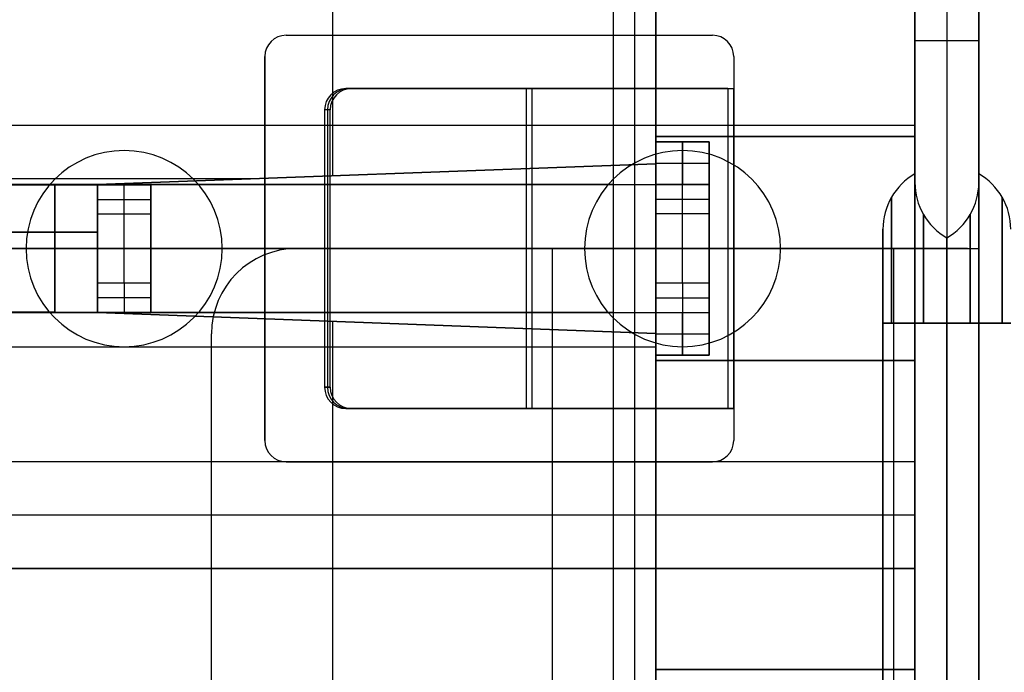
# Model space of a CAD drawing. Extents: x -64 to 57, y 4 to 161.
# Tile 30 of 256: x -50.68 to -46.06, y 39.17 to 42.23. Entities that reach past the tile are written whole.
import ezdxf

# ---------------------------------------------------------------- set-up
doc = ezdxf.new("R2010")
doc.units = 0
doc.layers.add('DEFAULT', color=7, linetype='CONTINUOUS')

msp = doc.modelspace()

# ---------------------------------------------------------------- linework, layer by layer
at = {"layer": 'DEFAULT', "color": 254}
for p, q in [((-46.4771, 43.9065, 38.0966), (-46.4771, 41.7337, 38.0966)), ((-46.4771, 43.5065, 39.2316), (-46.4771, 31.8065, 39.2316)), ((-46.4771, 31.8065, 45.7841), (-46.4771, 43.5065, 45.7841)), ((-46.1771, 31.8065, 39.2316), (-46.1771, 43.5065, 39.2316)), ((-46.1771, 31.8065, 45.7841), (-46.1771, 43.5065, 45.7841)), ((-46.4771, 41.1565, 52.3366), (-46.4771, 43.1065, 52.3366)), ((-46.3271, 43.1065, 52.3366), (-46.3271, 41.1565, 52.3366)), ((-46.1771, 41.1565, 52.3366), (-46.1771, 43.1065, 52.3366)), ((-49.2096, 42.4065, 40.0966), (-49.2096, 41.4976, 40.0966)), ((-47.8921, 42.4065, 52.3366), (-47.8921, 32.9065, 52.3366)), ((-47.7921, 42.4065, 52.2366), (-47.7921, 32.9065, 52.2366)), ((-47.6921, 32.9065, 51.4966), (-47.6921, 42.4065, 51.4966)), ((-47.6921, 32.9065, 52.1366), (-47.6921, 42.4065, 52.1366)), ((-47.6921, 42.4065, 51.8166), (-47.6921, 32.9065, 51.8166)), ((-46.4771, 41.6815, 40.0966), (-46.4771, 42.4065, 40.0966)), ((-46.4771, 42.1315, 52.3366), (-46.1771, 42.1315, 52.3366)), ((-46.4771, 41.7337, 38.0966), (-59.2471, 41.7337, 38.0966)), ((-46.4771, 41.7337, 37.6966), (-59.2471, 41.7337, 37.6966)), ((-46.4771, 41.7337, 37.8966), (-59.2471, 41.7337, 37.8966)), ((-46.4771, 41.7337, 37.6966), (-46.4771, 41.6815, 37.6966)), ((-46.4771, 41.7337, 38.0966), (-46.4771, 41.7337, 37.6966)), ((-47.6921, 41.5542, 40.0966), (-47.6921, 41.6815, 40.0966)), ((-47.6921, 41.6815, 40.0966), (-46.4771, 41.6815, 40.0966)), ((-47.6921, 41.6815, 40.0966), (-47.6921, 41.6815, 37.6966)), ((-47.6921, 41.6815, 37.6966), (-46.4771, 41.6815, 37.6966)), ((-47.6921, 41.5542, 37.6966), (-47.6921, 41.6815, 37.6966)), ((-46.4771, 41.6815, 38.8966), (-47.6921, 41.6815, 38.8966)), ((-47.6921, 41.6815, 38.8966), (-47.6921, 41.5542, 38.8966)), ((-47.0846, 41.6815, 37.6966), (-47.0846, 41.6815, 40.0966)), ((-46.4771, 41.6815, 37.6966), (-46.4771, 41.6815, 40.0966)), ((-47.6921, 41.6565, 39.8016), (-47.4421, 41.6565, 39.8016)), ((-47.6921, 41.4565, 40.0516), (-47.6921, 41.6565, 39.8016)), ((-47.6921, 41.6565, 38.3016), (-47.4421, 41.6565, 38.3016)), ((-47.6921, 41.6565, 39.8016), (-47.6921, 41.6565, 38.3016)), ((-47.6921, 41.6565, 38.3016), (-47.6921, 41.4565, 38.0516)), ((-47.4421, 41.6565, 39.0516), (-47.6921, 41.6565, 39.0516)), ((-47.5671, 41.4565, 40.0516), (-47.5671, 41.6565, 39.8016)), ((-47.5671, 41.6565, 39.8016), (-47.5671, 41.6565, 38.3016)), ((-47.5671, 41.6565, 38.3016), (-47.5671, 41.4565, 38.0516)), ((-47.4421, 41.6565, 38.3016), (-47.4421, 41.6565, 39.8016)), ((-47.4421, 41.6565, 39.8016), (-47.4421, 41.4565, 40.0516)), ((-47.4421, 41.4565, 38.0516), (-47.4421, 41.6565, 38.3016)), ((-47.6921, 41.6179, 40.0966), (-47.6921, 41.6179, 37.6966)), ((-50.3121, 41.4565, 40.0966), (-47.6921, 41.5542, 40.0966)), ((-47.6921, 41.5542, 37.6966), (-50.3121, 41.4565, 37.6966)), ((-47.6921, 41.5542, 38.8966), (-50.3121, 41.4565, 38.8966)), ((-47.6921, 41.5565, 39.9266), (-47.4421, 41.5565, 39.9266)), ((-47.6921, 41.5565, 38.1766), (-47.4421, 41.5565, 38.1766)), ((-47.6921, 41.5542, 40.0966), (-47.6921, 41.5542, 37.6966)), ((-49.5815, 41.4837, 37.6966), (-59.2471, 41.4837, 37.6966)), ((-49.0021, 41.5054, 37.6966), (-49.0021, 41.5054, 40.0966)), ((-50.9971, 41.4565, 51.4966), (-47.8921, 41.4565, 51.4966)), ((-47.8921, 41.4565, 51.2466), (-50.9971, 41.4565, 51.2466)), ((-50.9971, 41.4547, 42.7466), (-50.5121, 41.4547, 42.7466)), ((-50.5121, 41.4547, 42.9966), (-50.9971, 41.4547, 42.9966)), ((-50.5296, 41.4547, 42.9966), (-50.5296, 41.4547, 42.7466)), ((-50.5121, 41.4547, 42.7466), (-50.5121, 40.8583, 42.7466)), ((-50.5121, 40.8583, 42.9966), (-50.5121, 41.4547, 42.9966)), ((-50.3121, 40.8565, 40.0966), (-50.3121, 41.4565, 40.0966)), ((-50.3121, 41.4565, 37.6966), (-50.3121, 41.4565, 40.0966)), ((-50.3121, 41.2337, 37.6966), (-50.3121, 41.4565, 37.6966)), ((-50.3121, 41.4565, 38.8966), (-50.3121, 40.8565, 38.8966)), ((-50.3121, 40.8583, 42.5466), (-50.3121, 41.4547, 42.5466)), ((-50.3121, 41.4547, 42.5466), (-50.3121, 41.4547, 35.1629)), ((-50.3121, 41.4547, 35.1629), (-50.3121, 41.319, 34.9016)), ((-50.3121, 41.4547, 35.1629), (-50.0621, 41.4547, 35.1629)), ((-50.3121, 40.8583, 38.7241), (-50.3121, 41.4547, 38.7241)), ((-50.3121, 41.4547, 39.0798), (-50.0621, 41.4547, 39.0798)), ((-50.1871, 41.319, 34.9016), (-50.1871, 41.4547, 35.1629)), ((-50.0621, 40.8583, 42.5466), (-50.0621, 41.4547, 42.5466)), ((-50.0621, 41.4547, 35.1629), (-50.0621, 41.4547, 42.5466)), ((-50.0621, 41.319, 34.9016), (-50.0621, 41.4547, 35.1629)), ((-50.0621, 41.4547, 38.7241), (-50.0621, 40.8583, 38.7241)), ((-49.2196, 41.4565, 51.2466), (-49.2196, 41.4565, 51.4966)), ((-47.8921, 41.4565, 51.4966), (-47.8921, 40.8565, 51.4966)), ((-47.8921, 41.4565, 51.2466), (-47.8921, 40.8565, 51.2466)), ((-47.4421, 41.4565, 40.0516), (-47.6921, 41.4565, 40.0516)), ((-47.6921, 41.4565, 40.0516), (-47.6921, 41.4565, 51.0466)), ((-47.6921, 41.4565, 38.0516), (-47.4421, 41.4565, 38.0516)), ((-47.4421, 41.4565, 35.1164), (-47.6921, 41.4565, 35.1164)), ((-47.6921, 41.4565, 35.1164), (-47.6921, 41.4565, 38.0516)), ((-47.6921, 41.319, 34.8516), (-47.6921, 41.4565, 35.1164)), ((-47.6921, 40.8565, 51.0466), (-47.6921, 41.4565, 51.0466)), ((-47.6921, 41.4565, 45.7741), (-47.4421, 41.4565, 45.7741)), ((-47.6921, 41.4565, 36.584), (-47.4421, 41.4565, 36.584)), ((-47.6921, 40.8565, 42.9491), (-47.6921, 41.4565, 42.9491)), ((-47.5671, 41.4565, 35.1164), (-47.5671, 41.4565, 38.0516)), ((-47.5671, 41.319, 34.8516), (-47.5671, 41.4565, 35.1164)), ((-47.4421, 41.4565, 35.1164), (-47.4421, 41.4565, 38.0516)), ((-47.4421, 41.4565, 40.0516), (-47.4421, 41.4565, 51.0466)), ((-47.4421, 41.4565, 51.0466), (-47.4421, 40.8565, 51.0466)), ((-47.4421, 41.319, 34.8516), (-47.4421, 41.4565, 35.1164)), ((-47.4421, 41.4565, 42.9491), (-47.4421, 40.8565, 42.9491)), ((-50.3121, 41.3868, 35.0323), (-50.0621, 41.3868, 35.0323)), ((-47.6921, 41.3877, 34.984), (-47.4421, 41.3877, 34.984)), ((-50.3121, 41.319, 34.9016), (-50.3121, 40.994, 34.9016)), ((-50.3121, 41.319, 34.9016), (-50.0621, 41.319, 34.9016)), ((-50.1871, 40.994, 34.9016), (-50.1871, 41.319, 34.9016)), ((-50.0621, 40.994, 34.9016), (-50.0621, 41.319, 34.9016)), ((-47.4421, 41.319, 34.8516), (-47.6921, 41.319, 34.8516)), ((-47.6921, 40.994, 34.8516), (-47.6921, 41.319, 34.8516)), ((-47.5671, 40.994, 34.8516), (-47.5671, 41.319, 34.8516)), ((-47.4421, 40.994, 34.8516), (-47.4421, 41.319, 34.8516)), ((-59.2471, 41.2337, 37.6966), (-50.3121, 41.2337, 37.6966)), ((-59.2471, 41.2337, 38.0966), (-50.3121, 41.2337, 38.0966)), ((-50.3121, 41.2337, 37.8966), (-59.2471, 41.2337, 37.8966)), ((-50.3121, 41.2337, 37.6966), (-50.3121, 41.2337, 38.0966)), ((-50.3121, 41.2337, 38.0966), (-50.3121, 40.8565, 38.0966)), ((-46.6271, 34.0663, 45.0341), (-46.6271, 41.2467, 45.0341)), ((-46.3271, 34.1065, 48.4366), (-46.3271, 41.2065, 48.4366)), ((-46.3271, 34.1065, 41.6316), (-46.3271, 41.2065, 41.6316)), ((-46.3271, 34.1065, 45.0341), (-46.3271, 41.2065, 45.0341)), ((-54.1771, 41.1565, 51.4966), (-47.8921, 41.1565, 51.4966)), ((-47.8921, 41.1565, 51.2466), (-54.1771, 41.1565, 51.2466)), ((-50.5121, 41.1565, 42.7466), (-54.1771, 41.1565, 42.7466)), ((-54.1771, 41.1565, 42.9966), (-50.5121, 41.1565, 42.9966)), ((-50.3121, 41.1565, 42.5466), (-50.3121, 41.1565, 34.9016)), ((-50.3121, 41.1565, 34.9016), (-50.0621, 41.1565, 34.9016)), ((-50.3121, 41.1565, 40.0966), (-50.3121, 41.1565, 38.0966)), ((-50.0621, 41.1565, 42.5466), (-50.0621, 41.1565, 34.9016)), ((-49.3771, 41.1565, 52.4366), (-46.5771, 41.1565, 52.4366)), ((-49.3771, 41.1565, 52.7366), (-49.3771, 41.1565, 52.4366)), ((-46.5771, 41.1565, 52.7366), (-49.3771, 41.1565, 52.7366)), ((-46.2307, 41.1565, 52.5366), (-49.3771, 41.1565, 52.5366)), ((-48.1771, 38.2065, 52.4366), (-48.1771, 41.1565, 52.4366)), ((-48.1771, 38.2065, 52.7366), (-48.1771, 41.1565, 52.7366)), ((-47.7771, 41.1565, 52.7366), (-47.7771, 41.1565, 52.4366)), ((-47.6921, 41.1565, 34.8516), (-47.4421, 41.1565, 34.8516)), ((-47.6921, 41.1565, 51.0466), (-47.6921, 41.1565, 34.8516)), ((-47.4421, 41.1565, 51.0466), (-47.4421, 41.1565, 34.8516)), ((-46.5771, 41.1565, 52.4366), (-46.5771, 34.1565, 52.4366)), ((-46.5771, 41.1565, 52.7366), (-46.5771, 34.1565, 52.7366)), ((-46.4771, 34.1565, 52.3366), (-46.4771, 41.1565, 52.3366)), ((-46.4771, 41.1565, 52.3366), (-46.1771, 41.1565, 52.3366)), ((-46.1771, 34.1565, 52.3366), (-46.1771, 41.1565, 52.3366)), ((-50.3121, 40.994, 34.9016), (-50.3121, 40.8583, 35.1629)), ((-50.0621, 40.994, 34.9016), (-50.3121, 40.994, 34.9016)), ((-50.1871, 40.994, 34.9016), (-50.1871, 40.8583, 35.1629)), ((-50.0621, 40.8583, 35.1629), (-50.0621, 40.994, 34.9016)), ((-47.4421, 40.994, 34.8516), (-47.6921, 40.994, 34.8516)), ((-47.6921, 40.994, 34.8516), (-47.6921, 40.8565, 35.1164)), ((-47.5671, 40.994, 34.8516), (-47.5671, 40.8565, 35.1164)), ((-47.4421, 40.8565, 35.1164), (-47.4421, 40.994, 34.8516)), ((-50.3121, 40.9261, 35.0323), (-50.0621, 40.9261, 35.0323)), ((-47.6921, 40.9252, 34.984), (-47.4421, 40.9252, 34.984)), ((-50.5121, 40.8583, 42.7466), (-50.9971, 40.8583, 42.7466)), ((-50.9971, 40.8583, 42.9966), (-50.5121, 40.8583, 42.9966)), ((-50.9971, 40.8565, 51.4966), (-47.8921, 40.8565, 51.4966)), ((-47.8921, 40.8565, 51.2466), (-50.9971, 40.8565, 51.2466)), ((-50.5296, 40.8583, 42.9966), (-50.5296, 40.8583, 42.7466)), ((-50.3121, 40.8583, 42.5466), (-50.3121, 40.8583, 35.1629)), ((-50.3121, 40.8583, 35.1629), (-50.0621, 40.8583, 35.1629)), ((-50.3121, 40.8583, 39.0798), (-50.0621, 40.8583, 39.0798)), ((-50.3121, 40.8565, 40.0966), (-50.3121, 40.8565, 38.0966)), ((-47.6921, 40.7587, 40.0966), (-50.3121, 40.8565, 40.0966)), ((-50.3121, 40.8565, 38.0966), (-47.6921, 40.7587, 38.0966)), ((-50.3121, 40.8565, 39.0966), (-47.6921, 40.7587, 39.0966)), ((-50.0621, 40.8583, 35.1629), (-50.0621, 40.8583, 42.5466)), ((-49.2196, 40.8565, 51.2466), (-49.2196, 40.8565, 51.4966)), ((-47.6921, 40.8565, 40.0516), (-47.4421, 40.8565, 40.0516)), ((-47.6921, 40.6565, 39.8016), (-47.6921, 40.8565, 40.0516)), ((-47.6921, 40.8565, 40.0516), (-47.6921, 40.8565, 51.0466)), ((-47.6921, 40.8565, 35.1164), (-47.4421, 40.8565, 35.1164)), ((-47.6921, 40.8565, 35.1164), (-47.6921, 40.8565, 38.0516)), ((-47.6921, 40.8565, 38.0516), (-47.4421, 40.8565, 38.0516)), ((-47.6921, 40.8565, 38.0516), (-47.6921, 40.6565, 38.3016)), ((-47.6921, 40.8565, 45.7741), (-47.4421, 40.8565, 45.7741)), ((-47.6921, 40.8565, 36.584), (-47.4421, 40.8565, 36.584)), ((-47.5671, 40.6565, 39.8016), (-47.5671, 40.8565, 40.0516)), ((-47.5671, 40.8565, 35.1164), (-47.5671, 40.8565, 38.0516)), ((-47.5671, 40.8565, 38.0516), (-47.5671, 40.6565, 38.3016)), ((-47.4421, 40.8565, 38.0516), (-47.4421, 40.8565, 35.1164)), ((-47.4421, 40.8565, 51.0466), (-47.4421, 40.8565, 40.0516)), ((-47.4421, 40.8565, 40.0516), (-47.4421, 40.6565, 39.8016)), ((-47.4421, 40.6565, 38.3016), (-47.4421, 40.8565, 38.0516)), ((-49.2096, 40.8154, 40.0966), (-49.2096, 38.9976, 40.0966)), ((-49.0021, 40.8076, 38.0966), (-49.0021, 40.8076, 40.0966)), ((-46.6271, 40.8065, 45.4743), (-46.6271, 34.5065, 45.4743)), ((-46.6271, 40.8065, 44.5939), (-46.6271, 34.5065, 44.5939)), ((-46.4771, 40.8065, 45.7341), (-46.4771, 34.5065, 45.7341)), ((-46.4771, 34.5065, 44.3341), (-46.4771, 40.8065, 44.3341)), ((-46.4771, 40.8065, 49.0964), (-46.4771, 34.5065, 49.0964)), ((-46.4771, 34.5065, 47.7768), (-46.4771, 40.8065, 47.7768)), ((-46.4771, 40.8065, 42.2914), (-46.4771, 34.5065, 42.2914)), ((-46.4771, 34.5065, 40.9718), (-46.4771, 40.8065, 40.9718)), ((-46.3271, 40.8065, 48.8366), (-46.3271, 34.5065, 48.8366)), ((-46.3271, 40.8065, 42.0316), (-46.3271, 34.5065, 42.0316)), ((-46.3271, 34.5065, 48.0366), (-46.3271, 40.8065, 48.0366)), ((-46.3271, 34.5065, 41.2316), (-46.3271, 40.8065, 41.2316)), ((-46.3271, 40.8065, 44.6341), (-46.3271, 34.5065, 44.6341)), ((-46.3271, 34.5065, 45.4341), (-46.3271, 40.8065, 45.4341)), ((-46.1771, 40.8065, 42.3316), (-46.1771, 34.5065, 42.3316)), ((-46.1771, 34.5065, 40.9316), (-46.1771, 40.8065, 40.9316)), ((-46.1771, 40.8065, 49.1366), (-46.1771, 34.5065, 49.1366)), ((-46.1771, 34.5065, 47.7366), (-46.1771, 40.8065, 47.7366)), ((-46.1771, 40.8065, 45.6939), (-46.1771, 34.5065, 45.6939)), ((-46.1771, 34.5065, 44.3743), (-46.1771, 40.8065, 44.3743)), ((-49.7771, 34.5565, 52.4366), (-49.7771, 40.7565, 52.4366)), ((-49.7771, 40.7565, 52.4366), (-49.7771, 40.7565, 52.7366)), ((-49.7771, 34.5565, 52.7366), (-49.7771, 40.7565, 52.7366)), ((-49.7771, 34.5565, 52.5866), (-49.7771, 40.7565, 52.5866)), ((-47.6921, 40.6315, 40.0966), (-47.6921, 40.7587, 40.0966)), ((-47.6921, 40.7587, 38.0966), (-47.6921, 40.7587, 40.0966)), ((-47.6921, 40.7587, 38.0966), (-47.6921, 40.6315, 38.0966)), ((-47.6921, 40.7587, 39.0966), (-47.6921, 40.6315, 39.0966)), ((-47.6921, 40.7565, 39.9266), (-47.4421, 40.7565, 39.9266)), ((-47.6921, 40.7565, 38.1766), (-47.4421, 40.7565, 38.1766)), ((-59.2471, 40.6951, 38.0966), (-47.6921, 40.6951, 38.0966)), ((-47.6921, 40.6951, 40.0966), (-47.6921, 40.6951, 38.0966)), ((-47.6921, 40.6565, 39.8016), (-47.4421, 40.6565, 39.8016)), ((-47.6921, 40.6565, 38.3016), (-47.6921, 40.6565, 39.8016)), ((-47.4421, 40.6565, 38.3016), (-47.6921, 40.6565, 38.3016)), ((-47.6921, 40.6565, 39.0516), (-47.4421, 40.6565, 39.0516)), ((-47.5671, 40.6565, 39.8016), (-47.5671, 40.6565, 38.3016)), ((-47.4421, 40.6565, 39.8016), (-47.4421, 40.6565, 38.3016)), ((-46.4771, 40.6315, 40.0966), (-47.6921, 40.6315, 40.0966)), ((-47.6921, 40.6315, 38.0966), (-46.4771, 40.6315, 38.0966)), ((-47.6921, 40.6315, 38.0966), (-47.6921, 40.6315, 40.0966)), ((-46.4771, 40.6315, 39.0966), (-47.6921, 40.6315, 39.0966)), ((-47.0846, 40.6315, 40.0966), (-47.0846, 40.6315, 38.0966)), ((-46.4771, 39.1815, 40.0966), (-46.4771, 40.6315, 40.0966)), ((-46.4771, 40.6315, 38.0966), (-46.4771, 40.1565, 38.0966)), ((-46.4771, 40.6315, 40.0966), (-46.4771, 40.6315, 38.0966)), ((-46.4771, 40.6315, 38.8966), (-46.4771, 39.1815, 38.8966)), ((-46.4771, 40.1565, 38.0966), (-59.2471, 40.1565, 38.0966)), ((-46.4771, 40.1565, 37.6966), (-59.2471, 40.1565, 37.6966)), ((-46.4771, 40.1565, 37.8966), (-59.2471, 40.1565, 37.8966)), ((-46.4771, 40.1565, 38.0966), (-46.4771, 40.1565, 37.6966)), ((-46.4771, 40.1565, 37.6966), (-46.4771, 39.6565, 37.6966)), ((-46.4771, 39.9065, 37.6966), (-59.2471, 39.9065, 37.6966)), ((-46.4771, 39.9065, 40.0966), (-46.4771, 39.9065, 37.6966)), ((-59.2471, 39.6565, 38.0966), (-46.4771, 39.6565, 38.0966)), ((-59.2471, 39.6565, 37.6966), (-46.4771, 39.6565, 37.6966)), ((-46.4771, 39.6565, 37.8966), (-59.2471, 39.6565, 37.8966)), ((-46.4771, 39.6565, 38.0966), (-46.4771, 39.1815, 38.0966)), ((-46.4771, 39.6565, 37.6966), (-46.4771, 39.6565, 38.0966)), ((-47.6921, 39.0542, 40.0966), (-47.6921, 39.1815, 40.0966)), ((-47.6921, 39.1815, 40.0966), (-46.4771, 39.1815, 40.0966)), ((-46.4771, 39.1815, 38.0966), (-47.6921, 39.1815, 38.0966)), ((-47.6921, 39.1815, 38.0966), (-47.6921, 39.0542, 38.0966)), ((-47.6921, 39.1815, 40.0966), (-47.6921, 39.1815, 38.0966)), ((-47.6921, 39.1815, 39.0966), (-47.6921, 39.0542, 39.0966)), ((-46.4771, 39.1815, 39.0966), (-47.6921, 39.1815, 39.0966)), ((-47.0846, 39.1815, 38.0966), (-47.0846, 39.1815, 40.0966)), ((-46.4771, 39.1815, 38.0966), (-46.4771, 39.1815, 40.0966))]:
    msp.add_line(p, q, dxfattribs=at)
at = {"layer": 'DEFAULT'}
for p, q in [((-46.1771, 31.5065, 52.7366), (-46.1771, 43.8065, 52.7366)), ((-46.1771, 43.8065, 53.0366), (-46.1771, 31.5065, 53.0366)), ((-49.4271, 42.1565, 53.0366), (-47.4271, 42.1565, 53.0366)), ((-49.4271, 42.1565, 52.7366), (-47.4271, 42.1565, 52.7366)), ((-49.4271, 42.1565, 53.0366), (-49.4271, 42.1565, 52.7366)), ((-49.4271, 42.1565, 52.8866), (-47.4271, 42.1565, 52.8866)), ((-48.4271, 42.1565, 52.7366), (-48.4271, 42.1565, 53.0366)), ((-47.4271, 42.1565, 52.7366), (-47.4271, 42.1565, 53.0366)), ((-49.5271, 40.2565, 53.0366), (-49.5271, 42.0565, 53.0366)), ((-49.5271, 40.2565, 52.7366), (-49.5271, 42.0565, 52.7366)), ((-49.5271, 42.0565, 53.0366), (-49.5271, 42.0565, 52.7366)), ((-49.5271, 42.0565, 52.8866), (-49.5271, 40.2565, 52.8866)), ((-47.3271, 42.0565, 53.0366), (-47.3271, 41.9065, 53.0366)), ((-47.3271, 42.0565, 52.7366), (-47.3271, 41.9065, 52.7366)), ((-47.3271, 42.0565, 52.7366), (-47.3271, 42.0565, 53.0366)), ((-47.3271, 42.0565, 52.8866), (-47.3271, 41.9065, 52.8866)), ((-47.3271, 41.9815, 52.7366), (-47.3271, 41.9815, 53.0366)), ((-47.3542, 41.9065, 53.0354), (-49.1469, 41.9065, 52.8785)), ((-49.1469, 41.9065, 52.8785), (-49.1207, 41.9065, 52.5797)), ((-49.1407, 41.9065, 52.8081), (-47.3271, 41.9065, 52.8081)), ((-49.1207, 41.9065, 52.5797), (-47.328, 41.9065, 52.7365)), ((-48.3003, 41.9065, 52.9526), (-48.3003, 40.4065, 52.9526)), ((-48.2742, 41.9065, 52.6537), (-48.2742, 40.4065, 52.6537)), ((-48.237, 41.9065, 52.9581), (-48.237, 41.9065, 52.657)), ((-47.3542, 41.9065, 53.0354), (-47.3542, 40.4065, 53.0354)), ((-47.328, 41.9065, 52.7365), (-47.328, 40.4065, 52.7365)), ((-47.3271, 41.9065, 53.0366), (-47.3271, 40.4065, 53.0366)), ((-47.3271, 41.9065, 52.7366), (-47.3271, 40.4065, 52.7366)), ((-47.3271, 41.9065, 53.0366), (-47.3271, 41.9065, 52.7366)), ((-49.2465, 41.8065, 52.8698), (-49.2465, 40.5065, 52.8698)), ((-49.2204, 41.8065, 52.571), (-49.2465, 41.8065, 52.8698)), ((-49.2334, 41.8065, 52.7204), (-49.2334, 40.5065, 52.7204)), ((-49.2204, 40.5065, 52.571), (-49.2204, 41.8065, 52.571)), ((-49.5271, 41.1565, 53.0366), (-49.5271, 41.1565, 52.7366)), ((-47.3542, 41.1565, 53.0354), (-49.2465, 41.1565, 52.8698)), ((-49.2204, 41.1565, 52.571), (-49.2465, 41.1565, 52.8698)), ((-47.328, 41.1565, 52.7365), (-49.2204, 41.1565, 52.571)), ((-49.2465, 40.5065, 52.8698), (-49.2204, 40.5065, 52.571)), ((-49.2204, 40.5065, 52.571), (-49.2465, 40.5065, 52.8698)), ((-49.1469, 40.4065, 52.8785), (-47.3542, 40.4065, 53.0354)), ((-49.1207, 40.4065, 52.5797), (-49.1469, 40.4065, 52.8785)), ((-49.1407, 40.4065, 52.8081), (-47.3271, 40.4065, 52.8081)), ((-47.328, 40.4065, 52.7365), (-49.1207, 40.4065, 52.5797)), ((-48.237, 40.4065, 52.657), (-48.237, 40.4065, 52.9581)), ((-47.3271, 40.4065, 53.0366), (-47.3271, 40.2565, 53.0366)), ((-47.3271, 40.4065, 52.7366), (-47.3271, 40.2565, 52.7366)), ((-47.3271, 40.4065, 52.7366), (-47.3271, 40.4065, 53.0366)), ((-47.3271, 40.4065, 52.8866), (-47.3271, 40.2565, 52.8866)), ((-47.3271, 40.3315, 52.7366), (-47.3271, 40.3315, 53.0366)), ((-49.5271, 40.2565, 52.7366), (-49.5271, 40.2565, 53.0366)), ((-47.3271, 40.2565, 53.0366), (-47.3271, 40.2565, 52.7366)), ((-47.4271, 40.1565, 53.0366), (-49.4271, 40.1565, 53.0366)), ((-47.4271, 40.1565, 52.7366), (-49.4271, 40.1565, 52.7366)), ((-49.4271, 40.1565, 52.7366), (-49.4271, 40.1565, 53.0366)), ((-49.4271, 40.1565, 52.8866), (-47.4271, 40.1565, 52.8866)), ((-48.4271, 40.1565, 53.0366), (-48.4271, 40.1565, 52.7366)), ((-47.4271, 40.1565, 53.0366), (-47.4271, 40.1565, 52.7366))]:
    msp.add_line(p, q, dxfattribs=at)
at = {"layer": 'DEFAULT', "color": 156}
for p, q in [((-50.187, 41.616, 37.5166), (-50.187, 41.616, 35.8806)), ((-47.567, 41.616, 37.5166), (-47.567, 41.616, 35.8806)), ((-50.647, 41.156, 37.5166), (-50.647, 41.156, 35.8806)), ((-49.727, 41.156, 35.8806), (-49.727, 41.156, 37.5166)), ((-48.027, 41.156, 37.5166), (-48.027, 41.156, 35.8806)), ((-47.107, 41.156, 35.8806), (-47.107, 41.156, 37.5166)), ((-50.187, 40.696, 37.5166), (-50.187, 40.696, 35.8806)), ((-47.567, 40.696, 37.5166), (-47.567, 40.696, 35.8806))]:
    msp.add_line(p, q, dxfattribs=at)
at = {"layer": 'DEFAULT'}
for centre, start, end in [((-49.4271, 42.0565, 53.0366), 90, 180), ((-49.4271, 42.0565, 52.7366), 90, 180), ((-49.4271, 42.0565, 52.8866), 90, 180), ((-47.4271, 42.0565, 53.0366), 0, 90), ((-47.4271, 42.0565, 52.7366), 0, 90), ((-47.4271, 42.0565, 52.8866), 0, 90), ((-49.4271, 40.2565, 53.0366), 180, 270), ((-49.4271, 40.2565, 52.7366), 180, 270), ((-49.4271, 40.2565, 52.8866), 180, 270), ((-47.4271, 40.2565, 53.0366), 270, 0), ((-47.4271, 40.2565, 52.7366), 270, 0), ((-47.4271, 40.2565, 52.8866), 270, 0)]:
    msp.add_arc(centre, 0.1, start, end, dxfattribs=at)
at = {"layer": 'DEFAULT', "extrusion": (-0.087156, -1.04168e-09, 0.996195)}
msp.add_arc((-41.8065, -44.3512, 56.9608), 0.1, 180, 270, dxfattribs=at)
at = {"layer": 'DEFAULT', "extrusion": (-0.087156, -1.03933e-09, 0.996195)}
msp.add_arc((-41.8065, -44.3512, 56.8108), 0.1, 180, 270, dxfattribs=at)
at = {"layer": 'DEFAULT', "extrusion": (-0.087156, -1.03854e-09, 0.996195)}
msp.add_arc((-41.8065, -44.3512, 56.6608), 0.1, 180, 270, dxfattribs=at)
at = {"layer": 'DEFAULT', "extrusion": (-1.19249e-08, 1, 0)}
for centre, radius in [((47.3271, 52.7266, 41.9065), 0.31), ((47.3271, 52.7266, 41.9065), 0.01), ((47.3271, 52.7266, 41.1565), 0.31), ((47.3271, 52.7266, 41.1565), 0.01), ((47.3271, 52.7266, 40.4065), 0.31), ((47.3271, 52.7266, 40.4065), 0.01)]:
    msp.add_arc(centre, radius, 85, 90, dxfattribs=at)
at = {"layer": 'DEFAULT', "color": 156}
for centre, start, end in [((-50.187, 41.156, 37.5166), 360, 180), ((-50.187, 41.156, 35.8806), 0, 180), ((-50.187, 41.156, 36.6986), 0, 180), ((-47.567, 41.156, 37.5166), 0, 180), ((-47.567, 41.156, 35.8806), 0, 180), ((-47.567, 41.156, 36.6986), 0, 180), ((-50.187, 41.156, 37.5166), 180, 0), ((-50.187, 41.156, 35.8806), 180, 360), ((-50.187, 41.156, 36.6986), 180, 0), ((-47.567, 41.156, 37.5166), 180, 0), ((-47.567, 41.156, 35.8806), 180, 0), ((-47.567, 41.156, 36.6986), 180, 0)]:
    msp.add_arc(centre, 0.46, start, end, dxfattribs=at)
at = {"layer": 'DEFAULT', "color": 254, "extrusion": (1, 1.19249e-08, 0)}
for centre, radius in [((40.8065, 45.0341, -46.4771), 0.7), ((40.8065, 41.6316, -46.1771), 0.7), ((40.8065, 48.4366, -46.1771), 0.7), ((40.8065, 48.4366, -46.4771), 0.6598), ((40.8065, 41.6316, -46.4771), 0.6598), ((40.8065, 45.0341, -46.1771), 0.6598), ((40.8065, 45.0341, -46.587), 0.5902), ((40.8065, 41.6316, -46.0673), 0.5902), ((40.8065, 48.4366, -46.0673), 0.5902), ((40.8065, 45.0341, -46.2173), 0.5098), ((40.8065, 45.0341, -46.6271), 0.4402), ((40.8065, 41.6316, -46.3271), 0.4), ((40.8065, 45.0341, -46.3271), 0.4)]:
    msp.add_arc(centre, radius, 270, 90, dxfattribs=at)
at = {"layer": 'DEFAULT', "color": 254}
for centre, radius, start, end in [((-46.3271, 41.2467, 45.0341), 0.3, 120, 180), ((-46.3271, 41.2467, 41.6316), 0.3, 0, 60), ((-46.3271, 41.2467, 48.4366), 0.3, 0, 60), ((-46.1771, 41.4663, 48.4366), 0.3, 180, 240), ((-46.1771, 41.4663, 41.6316), 0.3, 180, 240), ((-46.4771, 41.4663, 45.0341), 0.3, 300, 0), ((-49.3771, 40.7565, 52.7366), 0.4, 90, 180), ((-49.3771, 40.7565, 52.4366), 0.4, 90, 180), ((-49.3771, 40.7565, 52.5866), 0.4, 90, 180)]:
    msp.add_arc(centre, radius, start, end, dxfattribs=at)
at = {"layer": 'DEFAULT', "color": 254, "extrusion": (-1.19249e-08, 1, -7.70536e-16)}
msp.add_arc((50.5121, 42.5466, 41.4547), 0.2, 90, 180, dxfattribs=at)
at = {"layer": 'DEFAULT', "color": 254, "extrusion": (-1.19249e-08, 1, -3.38783e-16)}
msp.add_arc((50.5121, 42.5466, 41.4547), 0.45, 90, 180, dxfattribs=at)
at = {"layer": 'DEFAULT', "color": 254, "extrusion": (-1.19249e-08, 1, -3.26947e-16)}
msp.add_arc((47.8921, 51.0466, 41.4565), 0.45, 90, 180, dxfattribs=at)
at = {"layer": 'DEFAULT', "color": 254, "extrusion": (-1.19249e-08, 1, -8.0231e-17)}
for centre, radius in [((47.8921, 51.0466, 41.4565), 0.2), ((47.8921, 51.0466, 40.8565), 0.45)]:
    msp.add_arc(centre, radius, 90, 180, dxfattribs=at)
at = {"layer": 'DEFAULT', "color": 254, "extrusion": (1, 1.19249e-08, 6.96779e-15)}
msp.add_arc((40.8065, 41.6316, -46.437), 0.5099, 270, 90, dxfattribs=at)
at = {"layer": 'DEFAULT', "color": 254, "extrusion": (1, 1.19249e-08, -2.09034e-14)}
msp.add_arc((40.8065, 48.4366, -46.437), 0.5099, 270, 90, dxfattribs=at)
at = {"layer": 'DEFAULT', "color": 254, "extrusion": (1, 1.19248e-08, 8.88178e-15)}
msp.add_arc((40.8065, 48.4366, -46.3271), 0.4, 270, 90, dxfattribs=at)
at = {"layer": 'DEFAULT', "color": 254, "extrusion": (-1.19249e-08, 1, 0)}
for centre, radius in [((50.5121, 42.5466, 41.1565), 0.2), ((50.5121, 42.5466, 41.1565), 0.45), ((47.8921, 51.0466, 41.1565), 0.45), ((47.8921, 51.0466, 41.1565), 0.2)]:
    msp.add_arc(centre, radius, 90, 180, dxfattribs=at)
at = {"layer": 'DEFAULT', "color": 254, "extrusion": (-1.19249e-08, 1, -2.00728e-16)}
for centre, radius, start, end in [((46.5771, 52.3366, 41.1565), 0.1, 90, 180), ((46.5771, 52.3366, 41.1565), 0.4, 90, 180), ((46.1771, 47.7768, 40.8065), 0.3, 0, 60), ((46.1771, 40.9718, 40.8065), 0.3, 0, 60)]:
    msp.add_arc(centre, radius, start, end, dxfattribs=at)
at = {"layer": 'DEFAULT', "color": 254, "extrusion": (-1.19249e-08, 1, 6.21311e-17)}
msp.add_arc((50.5121, 42.5466, 40.8583), 0.2, 90, 180, dxfattribs=at)
at = {"layer": 'DEFAULT', "color": 254, "extrusion": (-1.19249e-08, 1, -2.15425e-16)}
msp.add_arc((50.5121, 42.5466, 40.8583), 0.45, 90, 180, dxfattribs=at)
at = {"layer": 'DEFAULT', "color": 254, "extrusion": (-1.19249e-08, 1, -3.57787e-16)}
msp.add_arc((47.8921, 51.0466, 40.8565), 0.2, 90, 180, dxfattribs=at)
at = {"layer": 'DEFAULT', "color": 254, "extrusion": (-1.19249e-08, 1, -2.76468e-15)}
for centre, start, end in [((46.3271, 45.4743, 40.8065), 0, 60), ((46.3271, 48.8768, 40.8065), 120, 180)]:
    msp.add_arc(centre, 0.3, start, end, dxfattribs=at)
at = {"layer": 'DEFAULT', "color": 254, "extrusion": (-1.19249e-08, 1, -1.30205e-14)}
for centre in [(46.3271, 44.5939, 40.8065), (46.1771, 49.0964, 40.8065)]:
    msp.add_arc(centre, 0.3, 300, 0, dxfattribs=at)
at = {"layer": 'DEFAULT', "color": 254, "extrusion": (-1.19249e-08, 1, -9.17455e-15)}
msp.add_arc((46.1771, 42.2914, 40.8065), 0.3, 300, 0, dxfattribs=at)
at = {"layer": 'DEFAULT', "color": 254, "extrusion": (-1.19249e-08, 1, 1.3901e-14)}
msp.add_arc((46.4771, 44.3743, 40.8065), 0.3, 120, 180, dxfattribs=at)
at = {"layer": 'DEFAULT', "color": 254, "extrusion": (-1.19249e-08, 1, 3.00421e-15)}
msp.add_arc((46.4771, 45.6939, 40.8065), 0.3, 180, 240, dxfattribs=at)
at = {"layer": 'DEFAULT', "color": 254, "extrusion": (-1.19249e-08, 1, -4.04665e-15)}
msp.add_arc((46.3271, 42.0718, 40.8065), 0.3, 120, 180, dxfattribs=at)
at = {"layer": 'DEFAULT', "color": 254, "extrusion": (-1.19248e-08, 1, -2.00713e-14)}
msp.add_arc((46.3271, 41.1914, 40.8065), 0.3, 180, 240, dxfattribs=at)
at = {"layer": 'DEFAULT', "color": 254, "extrusion": (-1.19248e-08, 1, -1.68664e-14)}
msp.add_arc((46.3271, 47.9964, 40.8065), 0.3, 180, 240, dxfattribs=at)
at = {"layer": 'DEFAULT', "extrusion": (-0.087156, -1.03549e-09, 0.996195)}
msp.add_arc((-40.5065, -44.3512, 56.9608), 0.1, 270, 0, dxfattribs=at)
at = {"layer": 'DEFAULT', "extrusion": (-0.087156, -1.03932e-09, 0.996195)}
msp.add_arc((-40.5065, -44.3512, 56.8108), 0.1, 270, 0, dxfattribs=at)
at = {"layer": 'DEFAULT', "extrusion": (-0.087156, -1.04156e-09, 0.996195)}
msp.add_arc((-40.5065, -44.3512, 56.6608), 0.1, 270, 360, dxfattribs=at)

doc.saveas('drawing.dxf')
